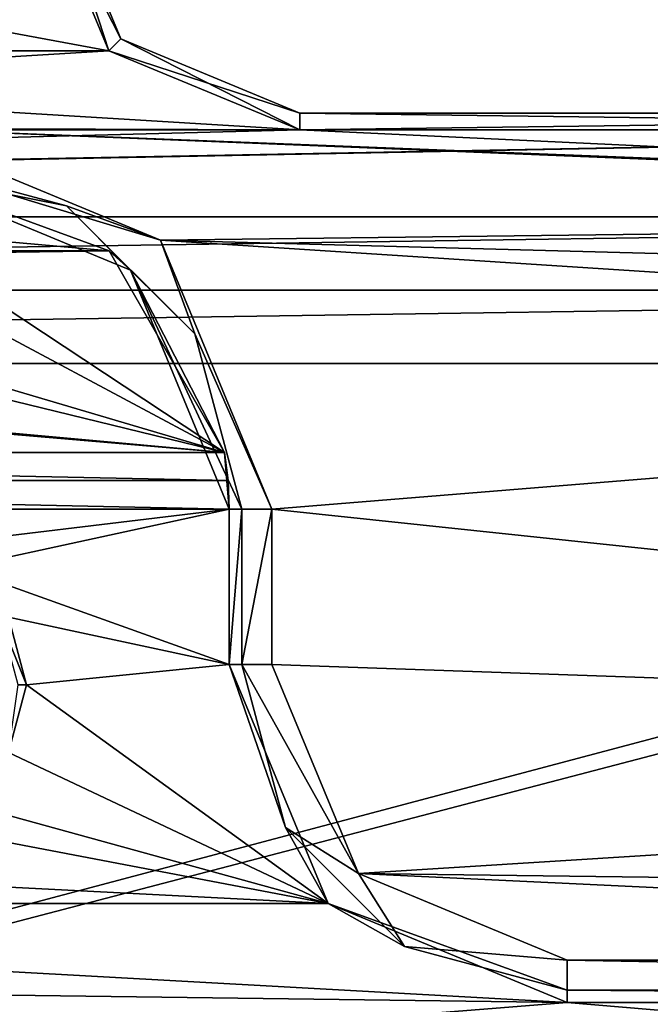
# Model space of a CAD drawing. Header units: inches. Extents: x -12.5 to 12.5, y -27.4 to 0.
# Tile 29 of 136: x 0.7 to 1.6, y -26 to -24.5. Entities that reach past the tile are written whole.
import ezdxf

# ---------------------------------------------------------------- set-up
doc = ezdxf.new("R2010")
doc.units = ezdxf.units.IN
doc.header["$LTSCALE"] = 52.148148
doc.header["$MEASUREMENT"] = 0
for name, color, linetype in [('1', 7, 'CONTINUOUS'), ('1180', 7, 'CONTINUOUS'), ('1181', 7, 'CONTINUOUS'), ('1182', 7, 'CONTINUOUS'), ('1183', 7, 'CONTINUOUS'), ('1840', 7, 'CONTINUOUS'), ('1843', 7, 'CONTINUOUS'), ('1844', 7, 'CONTINUOUS'), ('1847', 7, 'CONTINUOUS'), ('1850', 7, 'CONTINUOUS'), ('1851', 7, 'CONTINUOUS'), ('2', 7, 'CONTINUOUS'), ('27', 7, 'CONTINUOUS'), ('28', 7, 'CONTINUOUS'), ('50', 7, 'CONTINUOUS'), ('75', 7, 'CONTINUOUS'), ('86', 7, 'CONTINUOUS'), ('87', 7, 'CONTINUOUS'), ('9', 7, 'CONTINUOUS'), ('993', 7, 'CONTINUOUS'), ('997', 7, 'CONTINUOUS')]:
    doc.layers.add(name, color=color, linetype=linetype)

msp = doc.modelspace()

# ---------------------------------------------------------------- linework, layer by layer
at = {"layer": '1', "linetype": 'Continuous'}
for points in [[(-0.7045, -24.259), (-0.8217, -24.5418), (0.7045, -24.259), (-0.7045, -24.259)], [(0.7045, -24.259), (-0.8217, -24.5418), (0.8217, -24.5418), (0.7045, -24.259)], [(-0.8217, -24.5418), (-1.1045, -24.659), (0.8217, -24.5418), (-0.8217, -24.5418)], [(-1.1045, -24.659), (1.1045, -24.659), (0.8217, -24.5418), (-1.1045, -24.659)], [(-3.8415, -24.7877), (-3.7165, -24.7877), (2.9795, -24.659), (-3.8415, -24.7877)], [(-1.1045, -24.659), (-3.8415, -24.7877), (1.1045, -24.659), (-1.1045, -24.659)], [(1.1045, -24.659), (-3.8415, -24.7877), (2.9795, -24.659), (1.1045, -24.659)], [(-3.7165, -24.7877), (3.7165, -24.7877), (2.9795, -24.659), (-3.7165, -24.7877)], [(-3.654, -24.896), (3.7165, -24.7877), (-3.7165, -24.7877), (-3.654, -24.896)], [(3.654, -24.896), (3.7165, -24.7877), (-3.654, -24.896), (3.654, -24.896)], [(3.7165, -25.0043), (3.654, -24.896), (-3.7165, -25.0043), (3.7165, -25.0043)], [(-3.7165, -25.0043), (3.654, -24.896), (-3.654, -24.896), (-3.7165, -25.0043)], [(3.8415, -25.0043), (3.7165, -25.0043), (-4.9442, -27.303), (3.8415, -25.0043)], [(3.7165, -25.0043), (-3.7165, -25.0043), (-4.9442, -27.303), (3.7165, -25.0043)], [(3.8415, -25.0043), (-4.9442, -27.303), (4.9442, -27.303), (3.8415, -25.0043)]]:
    msp.add_3dface(points, dxfattribs=at)
at = {"layer": '1180', "linetype": 'Continuous'}
for points in [[(1.5, -25.887, -0.375), (3.8903, -25.887, -0.375), (3.8903, -25.9315, -0.3935), (1.5, -25.887, -0.375)], [(1.5, -25.9315, -0.3935), (1.5, -25.887, -0.375), (3.8903, -25.9315, -0.3935), (1.5, -25.9315, -0.3935)], [(3.8903, -25.95, -0.438), (1.5, -25.95, -0.438), (1.5, -25.9315, -0.3935), (3.8903, -25.95, -0.438)], [(3.8903, -25.95, -0.438), (1.5, -25.9315, -0.3935), (3.8903, -25.9315, -0.3935), (3.8903, -25.95, -0.438)]]:
    msp.add_3dface(points, dxfattribs=at)
at = {"layer": '1181', "linetype": 'Continuous'}
for points in [[(1.1464, -25.8036, -0.438), (1, -25.45, -0.438), (1.083, -25.6908, -0.3935), (1.1464, -25.8036, -0.438)], [(1, -25.45, -0.438), (1.0185, -25.45, -0.3935), (1.083, -25.6908, -0.3935), (1, -25.45, -0.438)], [(1.063, -25.45, -0.375), (1.191, -25.759, -0.375), (1.0185, -25.45, -0.3935), (1.063, -25.45, -0.375)], [(1.0185, -25.45, -0.3935), (1.191, -25.759, -0.375), (1.083, -25.6908, -0.3935), (1.0185, -25.45, -0.3935)], [(1.083, -25.6908, -0.3935), (1.191, -25.759, -0.375), (1.2592, -25.867, -0.3935), (1.083, -25.6908, -0.3935)], [(1.1464, -25.8036, -0.438), (1.083, -25.6908, -0.3935), (1.2592, -25.867, -0.3935), (1.1464, -25.8036, -0.438)], [(1.191, -25.759, -0.375), (1.5, -25.887, -0.375), (1.2592, -25.867, -0.3935), (1.191, -25.759, -0.375)], [(1.5, -25.95, -0.438), (1.1464, -25.8036, -0.438), (1.5, -25.9315, -0.3935), (1.5, -25.95, -0.438)], [(1.1464, -25.8036, -0.438), (1.2592, -25.867, -0.3935), (1.5, -25.9315, -0.3935), (1.1464, -25.8036, -0.438)], [(1.2592, -25.867, -0.3935), (1.5, -25.887, -0.375), (1.5, -25.9315, -0.3935), (1.2592, -25.867, -0.3935)]]:
    msp.add_3dface(points, dxfattribs=at)
at = {"layer": '1182', "linetype": 'Continuous'}
for points in [[(1, -25.45, -0.438), (1, -25.22, -0.438), (1.0185, -25.22, -0.3935), (1, -25.45, -0.438)], [(1, -25.45, -0.438), (1.0185, -25.22, -0.3935), (1.0185, -25.45, -0.3935), (1, -25.45, -0.438)], [(1.063, -25.22, -0.375), (1.063, -25.45, -0.375), (1.0185, -25.45, -0.3935), (1.063, -25.22, -0.375)], [(1.0185, -25.22, -0.3935), (1.063, -25.22, -0.375), (1.0185, -25.45, -0.3935), (1.0185, -25.22, -0.3935)]]:
    msp.add_3dface(points, dxfattribs=at)
at = {"layer": '1183', "linetype": 'Continuous'}
for points in [[(0.5, -24.657, -0.375), (0.8981, -24.8219, -0.375), (0.5, -24.7015, -0.3935), (0.5, -24.657, -0.375)], [(0.5, -24.7015, -0.3935), (0.8981, -24.8219, -0.375), (0.7592, -24.771, -0.3935), (0.5, -24.7015, -0.3935)], [(0.5, -24.72, -0.438), (0.5, -24.7015, -0.3935), (0.7592, -24.771, -0.3935), (0.5, -24.72, -0.438)], [(0.8536, -24.8664, -0.438), (0.5, -24.72, -0.438), (0.7592, -24.771, -0.3935), (0.8536, -24.8664, -0.438)], [(0.7592, -24.771, -0.3935), (0.8981, -24.8219, -0.375), (0.949, -24.9608, -0.3935), (0.7592, -24.771, -0.3935)], [(0.8536, -24.8664, -0.438), (0.7592, -24.771, -0.3935), (0.949, -24.9608, -0.3935), (0.8536, -24.8664, -0.438)], [(0.8981, -24.8219, -0.375), (1.063, -25.22, -0.375), (0.949, -24.9608, -0.3935), (0.8981, -24.8219, -0.375)], [(1, -25.22, -0.438), (0.8536, -24.8664, -0.438), (1.0185, -25.22, -0.3935), (1, -25.22, -0.438)], [(0.8536, -24.8664, -0.438), (0.949, -24.9608, -0.3935), (1.0185, -25.22, -0.3935), (0.8536, -24.8664, -0.438)], [(0.949, -24.9608, -0.3935), (1.063, -25.22, -0.375), (1.0185, -25.22, -0.3935), (0.949, -24.9608, -0.3935)]]:
    msp.add_3dface(points, dxfattribs=at)
at = {"layer": '1840', "linetype": 'Continuous'}
for points in [[(1.1045, -24.634, -0.025), (2.9795, -24.634, -0.025), (1.1045, -24.634, -0.35), (1.1045, -24.634, -0.025)], [(1.1045, -24.634, -0.35), (2.9795, -24.634, -0.025), (2.9795, -24.634, -0.35), (1.1045, -24.634, -0.35)]]:
    msp.add_3dface(points, dxfattribs=at)
at = {"layer": '1843', "linetype": 'Continuous'}
for points in [[(0.7295, -24.259, -0.025), (0.8393, -24.5242, -0.025), (0.7295, -24.259, -0.35), (0.7295, -24.259, -0.025)], [(0.7295, -24.259, -0.35), (0.8393, -24.5242, -0.025), (0.8393, -24.5242, -0.35), (0.7295, -24.259, -0.35)], [(1.1045, -24.634, -0.025), (1.1045, -24.634, -0.35), (0.8393, -24.5242, -0.35), (1.1045, -24.634, -0.025)], [(0.8393, -24.5242, -0.025), (1.1045, -24.634, -0.025), (0.8393, -24.5242, -0.35), (0.8393, -24.5242, -0.025)]]:
    msp.add_3dface(points, dxfattribs=at)
at = {"layer": '1844', "linetype": 'Continuous'}
for points in [[(1.1045, -24.659), (2.9795, -24.659), (1.1045, -24.634, -0.025), (1.1045, -24.659)], [(2.9795, -24.659), (2.9795, -24.634, -0.025), (1.1045, -24.634, -0.025), (2.9795, -24.659)]]:
    msp.add_3dface(points, dxfattribs=at)
at = {"layer": '1847', "linetype": 'Continuous'}
for points in [[(0.7045, -24.259), (0.8217, -24.5418), (0.7295, -24.259, -0.025), (0.7045, -24.259)], [(0.8217, -24.5418), (0.8393, -24.5242, -0.025), (0.7295, -24.259, -0.025), (0.8217, -24.5418)], [(0.8217, -24.5418), (1.1045, -24.659), (0.8393, -24.5242, -0.025), (0.8217, -24.5418)], [(1.1045, -24.659), (1.1045, -24.634, -0.025), (0.8393, -24.5242, -0.025), (1.1045, -24.659)]]:
    msp.add_3dface(points, dxfattribs=at)
at = {"layer": '1850', "linetype": 'Continuous'}
for points in [[(2.9795, -24.659, -0.375), (1.1045, -24.659, -0.375), (2.9795, -24.634, -0.35), (2.9795, -24.659, -0.375)], [(1.1045, -24.659, -0.375), (1.1045, -24.634, -0.35), (2.9795, -24.634, -0.35), (1.1045, -24.659, -0.375)]]:
    msp.add_3dface(points, dxfattribs=at)
at = {"layer": '1851', "linetype": 'Continuous'}
for points in [[(0.8217, -24.5418, -0.375), (0.7045, -24.259, -0.375), (0.8393, -24.5242, -0.35), (0.8217, -24.5418, -0.375)], [(0.7045, -24.259, -0.375), (0.7295, -24.259, -0.35), (0.8393, -24.5242, -0.35), (0.7045, -24.259, -0.375)], [(1.1045, -24.634, -0.35), (0.8217, -24.5418, -0.375), (0.8393, -24.5242, -0.35), (1.1045, -24.634, -0.35)], [(1.1045, -24.659, -0.375), (0.8217, -24.5418, -0.375), (1.1045, -24.634, -0.35), (1.1045, -24.659, -0.375)]]:
    msp.add_3dface(points, dxfattribs=at)
at = {"layer": '2', "linetype": 'Continuous'}
for points in [[(-0.9929, -25.136, -3.3), (0.9982, -25.1778, -3.3), (-0.9982, -25.1778, -3.3), (-0.9929, -25.136, -3.3)], [(0.9929, -25.136, -3.3), (0.9982, -25.1778, -3.3), (-0.9929, -25.136, -3.3), (0.9929, -25.136, -3.3)], [(-0.9982, -25.1778, -3.3), (1, -25.22, -3.3), (-1, -25.22, -3.3), (-0.9982, -25.1778, -3.3)], [(0.9982, -25.1778, -3.3), (1, -25.22, -3.3), (-0.9982, -25.1778, -3.3), (0.9982, -25.1778, -3.3)], [(-1, -25.22, -3.3), (1, -25.22, -3.3), (0.5, -25.28, -3.3), (-1, -25.22, -3.3)], [(0.5, -25.28, -3.3), (1, -25.22, -3.3), (0.6, -25.3068, -3.3), (0.5, -25.28, -3.3)], [(1, -25.22, -3.3), (1, -25.45, -3.3), (0.6, -25.3068, -3.3), (1, -25.22, -3.3)], [(0.6, -25.3068, -3.3), (1, -25.45, -3.3), (0.6732, -25.38, -3.3), (0.6, -25.3068, -3.3)], [(1, -25.45, -3.3), (0.7, -25.48, -3.3), (0.6732, -25.38, -3.3), (1, -25.45, -3.3)], [(1, -25.45, -3.3), (1.1464, -25.8036, -3.3), (0.7, -25.48, -3.3), (1, -25.45, -3.3)], [(0.7, -25.48, -3.3), (1.1464, -25.8036, -3.3), (0.6732, -25.58, -3.3), (0.7, -25.48, -3.3)], [(0.6732, -25.58, -3.3), (1.1464, -25.8036, -3.3), (0.6, -25.6532, -3.3), (0.6732, -25.58, -3.3)], [(0.6, -25.6532, -3.3), (1.1464, -25.8036, -3.3), (0.5, -25.68, -3.3), (0.6, -25.6532, -3.3)], [(0.5, -25.68, -3.3), (1.1464, -25.8036, -3.3), (-0.5, -25.719, -3.3), (0.5, -25.68, -3.3)], [(1.1464, -25.8036, -3.3), (-1.1464, -25.8036, -3.3), (-0.5, -25.719, -3.3), (1.1464, -25.8036, -3.3)], [(1.5, -25.95, -3.3), (0, -25.93, -3.3), (-1.1464, -25.8036, -3.3), (1.5, -25.95, -3.3)], [(1.1464, -25.8036, -3.3), (1.5, -25.95, -3.3), (-1.1464, -25.8036, -3.3), (1.1464, -25.8036, -3.3)], [(0.2828, -26.0472, -3.3), (0, -25.93, -3.3), (1.5, -25.95, -3.3), (0.2828, -26.0472, -3.3)], [(0.2828, -26.0472, -3.3), (1.5, -25.95, -3.3), (4.2125, -26.1784, -3.3), (0.2828, -26.0472, -3.3)], [(1.5, -25.95, -3.3), (3.8903, -25.95, -3.3), (4.2125, -26.1784, -3.3), (1.5, -25.95, -3.3)]]:
    msp.add_3dface(points, dxfattribs=at)
at = {"layer": '27', "linetype": 'Continuous'}
for points in [[(3.8903, -25.95, -3.3), (1.5, -25.95, -3.3), (1.5, -25.95, -0.438), (3.8903, -25.95, -3.3)], [(3.8903, -25.95, -3.3), (1.5, -25.95, -0.438), (3.8903, -25.95, -0.438), (3.8903, -25.95, -3.3)]]:
    msp.add_3dface(points, dxfattribs=at)
at = {"layer": '28', "linetype": 'Continuous'}
for points in [[(1, -25.45, -3.3), (1, -25.22, -3.3), (1, -25.22, -0.438), (1, -25.45, -3.3)], [(1, -25.45, -3.3), (1, -25.22, -0.438), (1, -25.45, -0.438), (1, -25.45, -3.3)]]:
    msp.add_3dface(points, dxfattribs=at)
at = {"layer": '50', "linetype": 'Continuous'}
for points in [[(0.5, -24.72, -3.125), (0.5, -24.72, -0.438), (0.8536, -24.8664, -0.438), (0.5, -24.72, -3.125)], [(0.8225, -24.8379, -3.125), (0.5, -24.72, -3.125), (0.8536, -24.8664, -0.438), (0.8225, -24.8379, -3.125)], [(0.9929, -25.136, -3.125), (0.8225, -24.8379, -3.125), (0.8536, -24.8664, -0.438), (0.9929, -25.136, -3.125)], [(1, -25.22, -0.438), (0.9929, -25.136, -3.125), (0.8536, -24.8664, -0.438), (1, -25.22, -0.438)], [(0.9982, -25.1778, -3.3), (0.9929, -25.136, -3.3), (1, -25.22, -0.438), (0.9982, -25.1778, -3.3)], [(1, -25.22, -0.438), (0.9929, -25.136, -3.3), (0.9929, -25.136, -3.125), (1, -25.22, -0.438)], [(1, -25.22, -3.3), (0.9982, -25.1778, -3.3), (1, -25.22, -0.438), (1, -25.22, -3.3)]]:
    msp.add_3dface(points, dxfattribs=at)
at = {"layer": '75', "linetype": 'Continuous'}
for points in [[(1.1464, -25.8036, -3.3), (1, -25.45, -3.3), (1.1464, -25.8036, -0.438), (1.1464, -25.8036, -3.3)], [(1, -25.45, -3.3), (1, -25.45, -0.438), (1.1464, -25.8036, -0.438), (1, -25.45, -3.3)], [(1.5, -25.95, -3.3), (1.1464, -25.8036, -3.3), (1.5, -25.95, -0.438), (1.5, -25.95, -3.3)], [(1.5, -25.95, -0.438), (1.1464, -25.8036, -3.3), (1.1464, -25.8036, -0.438), (1.5, -25.95, -0.438)]]:
    msp.add_3dface(points, dxfattribs=at)
at = {"layer": '86', "color": 253, "linetype": 'Continuous', "true_color": 0xa6b3ad}
for points in [[(-0.5, -24.72, -3.125), (0.8225, -24.8379, -3.125), (-0.8225, -24.8379, -3.125), (-0.5, -24.72, -3.125)], [(0.5, -24.72, -3.125), (0.8225, -24.8379, -3.125), (-0.5, -24.72, -3.125), (0.5, -24.72, -3.125)], [(-0.8225, -24.8379, -3.125), (0.8225, -24.8379, -3.125), (0.547, -24.8416, -3.125), (-0.8225, -24.8379, -3.125)], [(0.8225, -24.8379, -3.125), (0.9929, -25.136, -3.125), (0.547, -24.8416, -3.125), (0.8225, -24.8379, -3.125)], [(0.547, -24.8416, -3.125), (0.9929, -25.136, -3.125), (0.594, -24.923, -3.125), (0.547, -24.8416, -3.125)], [(0.594, -24.923, -3.125), (0.9929, -25.136, -3.125), (0.547, -25.0044, -3.125), (0.594, -24.923, -3.125)], [(0.9929, -25.136, -3.125), (-0.9929, -25.136, -3.125), (-0.547, -25.0044, -3.125), (0.9929, -25.136, -3.125)], [(-0.453, -25.0044, -3.125), (0.9929, -25.136, -3.125), (-0.547, -25.0044, -3.125), (-0.453, -25.0044, -3.125)], [(0.9929, -25.136, -3.125), (-0.453, -25.0044, -3.125), (0.453, -25.0044, -3.125), (0.9929, -25.136, -3.125)], [(0.547, -25.0044, -3.125), (0.9929, -25.136, -3.125), (0.453, -25.0044, -3.125), (0.547, -25.0044, -3.125)]]:
    msp.add_3dface(points, dxfattribs=at)
at = {"layer": '87', "linetype": 'Continuous'}
for points in [[(0.9929, -25.136, -3.3), (-0.9929, -25.136, -3.3), (0.9929, -25.136, -3.125), (0.9929, -25.136, -3.3)], [(0.9929, -25.136, -3.125), (-0.9929, -25.136, -3.3), (-0.9929, -25.136, -3.125), (0.9929, -25.136, -3.125)]]:
    msp.add_3dface(points, dxfattribs=at)
at = {"layer": '9', "linetype": 'Continuous'}
for points in [[(-0.8217, -24.5418, -0.375), (-0.7045, -24.259, -0.375), (0.8217, -24.5418, -0.375), (-0.8217, -24.5418, -0.375)], [(0.8217, -24.5418, -0.375), (-0.7045, -24.259, -0.375), (0.7045, -24.259, -0.375), (0.8217, -24.5418, -0.375)], [(0.5, -24.657, -0.375), (-0.8217, -24.5418, -0.375), (1.1045, -24.659, -0.375), (0.5, -24.657, -0.375)], [(1.1045, -24.659, -0.375), (-0.8217, -24.5418, -0.375), (0.8217, -24.5418, -0.375), (1.1045, -24.659, -0.375)], [(3.8415, -24.7877, -0.375), (3.7165, -24.7877, -0.375), (0.5, -24.657, -0.375), (3.8415, -24.7877, -0.375)], [(0.5, -24.657, -0.375), (3.7165, -24.7877, -0.375), (0.8981, -24.8219, -0.375), (0.5, -24.657, -0.375)], [(3.8415, -24.7877, -0.375), (0.5, -24.657, -0.375), (1.1045, -24.659, -0.375), (3.8415, -24.7877, -0.375)], [(2.9795, -24.659, -0.375), (3.8415, -24.7877, -0.375), (1.1045, -24.659, -0.375), (2.9795, -24.659, -0.375)], [(3.7165, -24.7877, -0.375), (3.654, -24.896, -0.375), (0.8981, -24.8219, -0.375), (3.7165, -24.7877, -0.375)], [(3.654, -24.896, -0.375), (3.7165, -25.0043, -0.375), (0.8981, -24.8219, -0.375), (3.654, -24.896, -0.375)], [(0.8981, -24.8219, -0.375), (3.7165, -25.0043, -0.375), (1.063, -25.22, -0.375), (0.8981, -24.8219, -0.375)], [(1.063, -25.22, -0.375), (3.7165, -25.0043, -0.375), (4.3124, -25.5631, -0.375), (1.063, -25.22, -0.375)], [(1.063, -25.45, -0.375), (1.063, -25.22, -0.375), (4.3124, -25.5631, -0.375), (1.063, -25.45, -0.375)], [(1.191, -25.759, -0.375), (1.063, -25.45, -0.375), (4.3124, -25.5631, -0.375), (1.191, -25.759, -0.375)], [(4.1563, -25.7967, -0.375), (1.191, -25.759, -0.375), (4.3124, -25.5631, -0.375), (4.1563, -25.7967, -0.375)], [(1.5, -25.887, -0.375), (1.191, -25.759, -0.375), (3.8903, -25.887, -0.375), (1.5, -25.887, -0.375)], [(3.8903, -25.887, -0.375), (1.191, -25.759, -0.375), (4.1563, -25.7967, -0.375), (3.8903, -25.887, -0.375)]]:
    msp.add_3dface(points, dxfattribs=at)
at = {"layer": '993', "linetype": 'Continuous'}
msp.add_3dface([(0.7, -25.48, -3.3), (0.6732, -25.58, -3.3), (0.6875, -25.48, -3.2856), (0.7, -25.48, -3.3)], dxfattribs=at)
at = {"layer": '997', "linetype": 'Continuous'}
for points in [[(0.6732, -25.38, -3.3), (0.7, -25.48, -3.3), (0.6624, -25.3863, -3.2856), (0.6732, -25.38, -3.3)], [(0.7, -25.48, -3.3), (0.6875, -25.48, -3.2856), (0.6624, -25.3863, -3.2856), (0.7, -25.48, -3.3)]]:
    msp.add_3dface(points, dxfattribs=at)

doc.saveas('drawing.dxf')
